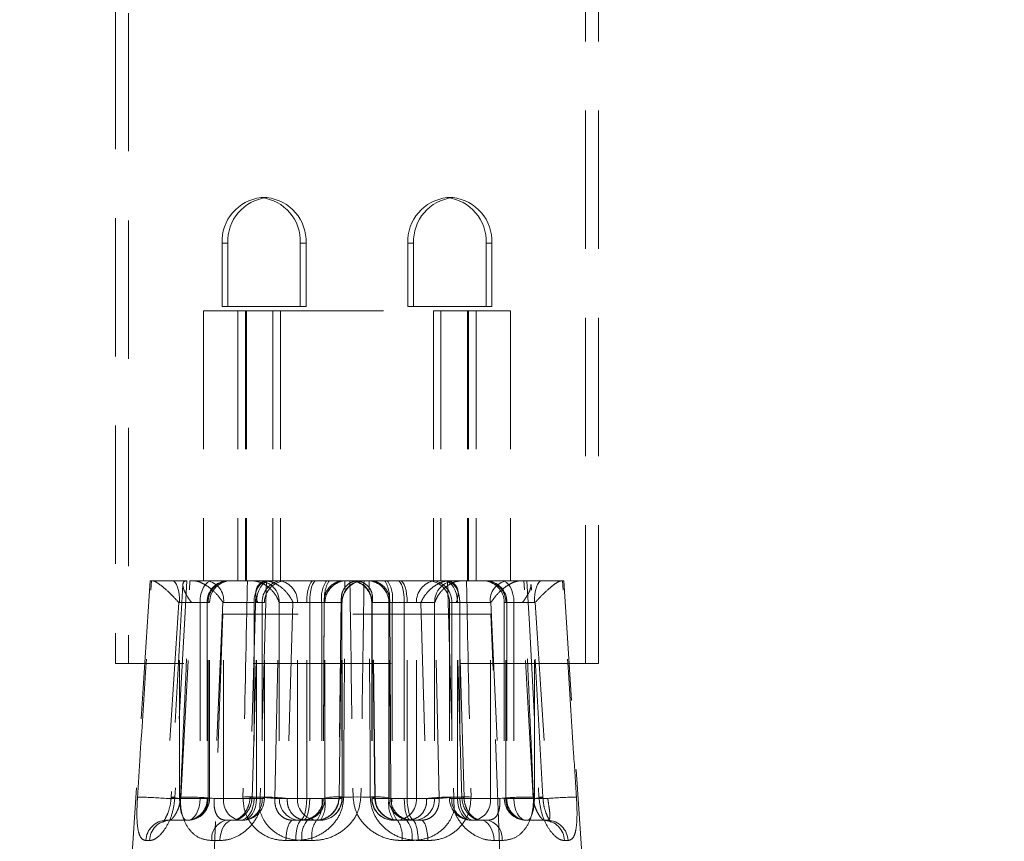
# Model space of a CAD drawing. Header units: millimetres. Extents: x 621 to 813, y 304 to 665.
# Tile 12 of 32: x 795.24 to 804.29, y 319.61 to 327.16. Entities that reach past the tile are written whole.
import ezdxf

# ---------------------------------------------------------------- set-up
doc = ezdxf.new("R2010")
doc.units = ezdxf.units.MM
doc.linetypes.add('HIDDEN', pattern=[1.905, 1.27, -0.635])

msp = doc.modelspace()

# ---------------------------------------------------------------- linework, layer by layer
at = {"color": 7, "linetype": 'HIDDEN', "lineweight": 18}
for p, q in [((796.1184, 329.1462), (796.1184, 321.2462)), ((796.2384, 329.1262), (796.2384, 321.2462)), ((800.4384, 321.2462), (800.4384, 329.1262)), ((800.5584, 321.2462), (800.5584, 329.1462)), ((797.5106, 325.5257), (797.4581, 325.5257)), ((799.1662, 325.5257), (799.2188, 325.5257)), ((797.0985, 325.1062), (797.0985, 324.5262)), ((797.0985, 325.1062), (797.151, 325.1062)), ((797.151, 325.1062), (797.151, 324.5262)), ((797.8177, 325.1062), (797.8177, 324.5262)), ((797.8702, 325.1062), (797.8177, 325.1062)), ((797.8702, 325.1062), (797.8702, 324.5262)), ((798.8066, 325.1062), (798.8066, 324.5262)), ((798.8066, 325.1062), (798.8592, 325.1062)), ((798.8592, 325.1062), (798.8592, 324.5262)), ((799.5258, 325.1062), (799.5258, 324.5262)), ((799.5784, 325.1062), (799.5258, 325.1062)), ((799.5784, 325.1062), (799.5784, 324.5262)), ((796.9277, 324.4862), (796.9277, 322.0062)), ((796.9277, 324.4862), (797.2423, 324.4862)), ((797.0985, 324.5262), (797.8177, 324.5262)), ((797.2423, 324.4862), (797.2423, 322.0062)), ((797.2423, 324.4862), (797.3124, 324.4862)), ((797.3124, 324.4862), (797.3124, 322.0062)), ((797.3124, 324.4862), (799.0404, 324.4862)), ((797.3218, 324.4862), (797.3218, 322.0062)), ((797.5664, 324.4862), (797.5664, 322.0062)), ((797.6365, 324.4862), (797.6365, 322.0062)), ((797.8177, 324.5262), (797.8702, 324.5262)), ((798.8066, 324.5262), (799.5258, 324.5262)), ((799.0404, 324.4862), (799.0404, 322.0062)), ((799.0404, 324.4862), (799.355, 324.4862)), ((799.1104, 324.4862), (799.1104, 322.0062)), ((799.355, 324.4862), (799.355, 322.0062)), ((799.355, 324.4862), (799.7492, 324.4862)), ((799.3644, 324.4862), (799.3644, 322.0062)), ((799.4345, 324.4862), (799.4345, 322.0062)), ((799.5258, 324.5262), (799.5784, 324.5262)), ((799.7492, 324.4862), (799.7492, 322.0062)), ((796.4384, 322.0062), (796.2384, 319.0062)), ((796.449, 322.0062), (796.4384, 322.0062)), ((796.449, 322.0062), (796.4588, 322.0062)), ((796.4588, 322.0062), (796.6427, 322.0062)), ((796.7661, 322.0062), (796.6427, 322.0062)), ((796.7744, 322.0062), (796.7757, 322.0062)), ((796.8032, 322.0062), (796.8335, 322.0062)), ((796.8335, 322.0062), (796.9612, 322.0062)), ((797.5218, 322.0062), (796.9612, 322.0062)), ((797.6296, 322.0052), (797.5069, 322.0052)), ((797.5218, 322.0062), (797.5407, 322.0062)), ((797.5407, 322.0062), (797.6843, 322.0062)), ((797.6843, 322.0062), (798.0596, 322.0062)), ((798.0596, 322.0062), (798.0837, 322.0062)), ((798.3508, 322.0062), (798.0837, 322.0062)), ((798.3587, 322.0062), (798.4034, 322.0062)), ((798.4509, 322.0062), (798.4034, 322.0062)), ((798.4509, 322.0062), (798.4532, 322.0062)), ((798.7134, 322.0062), (798.4544, 322.0062)), ((798.7134, 322.0062), (798.7369, 322.0062)), ((799.2411, 322.0062), (798.7369, 322.0062)), ((799.001, 322.006), (799.0472, 322.0052)), ((799.0472, 322.0052), (799.17, 322.0052)), ((799.2411, 322.0062), (799.3047, 322.0062)), ((799.3047, 322.0062), (799.3452, 322.0062)), ((800.2384, 322.0062), (799.3452, 322.0062)), ((800.4384, 319.0062), (800.2384, 322.0062)), ((796.7383, 321.9709), (796.6303, 320.0172)), ((800.0465, 320.0172), (799.9385, 321.9709)), ((797.4088, 321.8923), (797.3539, 320.012)), ((798.0369, 321.8201), (798.0284, 320.0071)), ((798.1947, 321.8437), (798.1709, 320.0087)), ((798.5059, 320.0087), (798.4821, 321.8434)), ((798.6485, 320.0071), (798.6399, 321.8201)), ((799.3229, 320.012), (799.268, 321.8923)), ((796.7004, 321.8062), (796.5842, 320.0062)), ((796.7078, 321.8062), (796.7004, 321.8062)), ((796.7078, 321.8062), (796.9611, 321.8062)), ((796.7078, 320.0062), (796.7078, 321.8062)), ((796.7182, 320.0062), (796.8177, 321.8062)), ((796.8177, 321.8062), (796.8958, 321.8062)), ((796.8958, 321.8062), (796.9839, 321.8062)), ((796.8958, 321.8062), (796.8958, 320.0062)), ((796.971, 321.8062), (796.9611, 321.8062)), ((796.9611, 321.8062), (796.9611, 320.0062)), ((796.971, 320.0062), (796.971, 321.8062)), ((796.984, 320.0062), (796.984, 321.8062)), ((797.107, 321.8062), (797.0264, 320.0062)), ((797.1121, 321.8062), (797.107, 321.8062)), ((797.1121, 321.8062), (797.3924, 321.8062)), ((797.1121, 320.0062), (797.1121, 321.8062)), ((797.374, 320.0062), (797.4266, 321.8062)), ((797.3924, 321.8062), (797.3924, 320.0062)), ((797.4144, 321.8062), (797.4878, 321.8062)), ((797.4144, 320.0062), (797.4144, 321.8062)), ((797.4266, 321.8062), (797.4678, 321.8062)), ((797.4678, 321.8062), (797.4678, 320.0062)), ((797.488, 320.0062), (797.488, 321.8062)), ((797.582, 320.0062), (797.6222, 321.8062)), ((797.6222, 321.8062), (797.6247, 321.8062)), ((797.8768, 321.8062), (797.6247, 321.8062)), ((797.6247, 321.8062), (797.6247, 320.0062)), ((797.7502, 321.8062), (797.6977, 320.0062)), ((797.7915, 321.8062), (797.7502, 321.8062)), ((797.7915, 320.0062), (797.7915, 321.8062)), ((797.7915, 321.8062), (798.0154, 321.8062)), ((797.8768, 321.8062), (797.904, 321.8062)), ((797.8768, 320.0062), (797.8768, 321.8062)), ((798.0441, 321.8062), (797.904, 321.8062)), ((797.904, 321.8062), (797.904, 320.0062)), ((798.0154, 321.8062), (798.0154, 320.0062)), ((798.0433, 321.8062), (798.0154, 321.8062)), ((798.0374, 321.8062), (798.0289, 320.0062)), ((798.0441, 321.8062), (798.0374, 321.8062)), ((798.0433, 321.8062), (798.2029, 321.8062)), ((798.0433, 320.0062), (798.0433, 321.8062)), ((798.0441, 320.0062), (798.0441, 321.8062)), ((798.0446, 320.0062), (798.0446, 321.8062)), ((798.1745, 320.0062), (798.1978, 321.8062)), ((798.1978, 321.8062), (798.1993, 321.8062)), ((798.1993, 321.8062), (798.1993, 320.0062)), ((798.2029, 320.0062), (798.2029, 321.8062)), ((798.6335, 321.8062), (798.4739, 321.8062)), ((798.4739, 321.8062), (798.4739, 320.0062)), ((798.4775, 321.8062), (798.4775, 320.0062)), ((798.479, 321.8062), (798.4775, 321.8062)), ((798.5023, 320.0062), (798.479, 321.8062)), ((798.6323, 321.8062), (798.6323, 320.0062)), ((798.6328, 321.8062), (798.6394, 321.8062)), ((798.6328, 321.8062), (798.7729, 321.8062)), ((798.6328, 320.0062), (798.6328, 321.8062)), ((798.6335, 320.0062), (798.6335, 321.8062)), ((798.6394, 321.8062), (798.648, 320.0062)), ((798.8854, 321.8062), (798.6614, 321.8062)), ((798.6614, 321.8062), (798.6614, 320.0062)), ((798.7729, 321.8062), (798.7729, 320.0062)), ((798.8, 321.8062), (798.7729, 321.8062)), ((798.8, 321.8062), (799.0521, 321.8062)), ((798.8, 320.0062), (798.8, 321.8062)), ((798.8854, 321.8062), (798.9266, 321.8062)), ((798.8854, 320.0062), (798.8854, 321.8062)), ((798.9266, 321.8062), (798.9792, 320.0062)), ((799.0547, 321.8062), (799.0521, 321.8062)), ((799.0521, 321.8062), (799.0521, 320.0062)), ((799.0948, 320.0062), (799.0547, 321.8062)), ((799.1888, 321.8062), (799.1888, 320.0062)), ((799.2625, 321.8062), (799.1891, 321.8062)), ((799.209, 321.8062), (799.209, 320.0062)), ((799.2503, 321.8062), (799.209, 321.8062)), ((799.3028, 320.0062), (799.2503, 321.8062)), ((799.2625, 321.8062), (799.2844, 321.8062)), ((799.2625, 320.0062), (799.2625, 321.8062)), ((799.5647, 321.8062), (799.2844, 321.8062)), ((799.2844, 321.8062), (799.2844, 320.0062)), ((799.5647, 321.8062), (799.5698, 321.8062)), ((799.5647, 320.0062), (799.5647, 321.8062)), ((799.5698, 321.8062), (799.6504, 320.0062)), ((799.6928, 321.8062), (799.6928, 320.0062)), ((799.781, 321.8062), (799.6929, 321.8062)), ((799.7058, 321.8062), (799.7157, 321.8062)), ((799.7058, 320.0062), (799.7058, 321.8062)), ((799.9691, 321.8062), (799.7157, 321.8062)), ((799.7157, 321.8062), (799.7157, 320.0062)), ((799.781, 321.8062), (799.781, 320.0062)), ((799.8591, 321.8062), (799.781, 321.8062)), ((799.9586, 320.0062), (799.8591, 321.8062)), ((799.9691, 321.8062), (799.9764, 321.8062)), ((799.9691, 320.0062), (799.9691, 321.8062)), ((799.9764, 321.8062), (800.0926, 320.0062)), ((797.1067, 321.6978), (797.0182, 319.2802)), ((797.799, 321.6978), (797.1067, 321.6978)), ((799.5702, 321.6978), (797.799, 321.6978)), ((799.6587, 319.2802), (799.5702, 321.6978)), ((800.5584, 321.2462), (796.1184, 321.2462)), ((796.5842, 320.0062), (796.7078, 320.0062)), ((796.7078, 320.0062), (796.9611, 320.0062)), ((796.8958, 320.0062), (796.7182, 320.0062)), ((796.8958, 320.0062), (796.9839, 320.0062)), ((796.9611, 320.0062), (796.971, 320.0062)), ((797.0264, 320.0062), (797.1121, 320.0062)), ((797.1121, 320.0062), (797.3924, 320.0062)), ((797.4678, 320.0062), (797.374, 320.0062)), ((797.3924, 320.0062), (797.4144, 320.0062)), ((797.4144, 320.0062), (797.4878, 320.0062)), ((797.6247, 320.0062), (797.582, 320.0062)), ((797.8768, 320.0062), (797.6247, 320.0062)), ((797.6977, 320.0062), (797.7915, 320.0062)), ((797.7915, 320.0062), (798.0154, 320.0062)), ((797.904, 320.0062), (797.8768, 320.0062)), ((798.0441, 320.0062), (797.904, 320.0062)), ((798.0154, 320.0062), (798.0433, 320.0062)), ((798.0289, 320.0062), (798.0284, 320.0071)), ((798.0289, 320.0062), (798.0441, 320.0062)), ((798.0433, 320.0062), (798.2029, 320.0062)), ((798.1993, 320.0062), (798.1745, 320.0062)), ((798.6335, 320.0062), (798.4739, 320.0062)), ((798.4775, 320.0062), (798.5023, 320.0062)), ((798.648, 320.0062), (798.6328, 320.0062)), ((798.6328, 320.0062), (798.7729, 320.0062)), ((798.648, 320.0062), (798.6485, 320.0071)), ((798.8854, 320.0062), (798.6614, 320.0062)), ((798.7729, 320.0062), (798.8, 320.0062)), ((798.8, 320.0062), (799.0521, 320.0062)), ((798.9792, 320.0062), (798.8854, 320.0062)), ((799.0521, 320.0062), (799.0948, 320.0062)), ((799.2625, 320.0062), (799.1891, 320.0062)), ((799.209, 320.0062), (799.3028, 320.0062)), ((799.2844, 320.0062), (799.2625, 320.0062)), ((799.5647, 320.0062), (799.2844, 320.0062)), ((799.6504, 320.0062), (799.5647, 320.0062)), ((799.781, 320.0062), (799.6929, 320.0062)), ((799.7157, 320.0062), (799.7058, 320.0062)), ((799.9691, 320.0062), (799.7157, 320.0062)), ((799.781, 320.0062), (799.9586, 320.0062)), ((800.0926, 320.0062), (799.9691, 320.0062)), ((796.5865, 319.8062), (796.6167, 319.8062)), ((796.6167, 319.8062), (796.784, 319.8062)), ((797.1339, 319.8062), (797.1997, 319.8062)), ((797.1997, 319.8062), (797.288, 319.8062)), ((797.7493, 319.8062), (797.8137, 319.8062)), ((797.8137, 319.8062), (797.8446, 319.8062)), ((797.8829, 319.8062), (797.9655, 319.8062)), ((797.9655, 319.8062), (798.0029, 319.8062)), ((798.6739, 319.8062), (798.7056, 319.8062)), ((798.7056, 319.8062), (798.7939, 319.8062)), ((798.8323, 319.8062), (798.8466, 319.8062)), ((798.8466, 319.8062), (798.9275, 319.8062)), ((799.3888, 319.8062), (799.4137, 319.8062)), ((799.4137, 319.8062), (799.543, 319.8062)), ((799.8928, 319.8062), (799.904, 319.8062)), ((799.904, 319.8062), (800.0903, 319.8062)), ((796.432, 319.6195), (796.3985, 319.6195)), ((797.0775, 319.6195), (797.0046, 319.6195)), ((797.6861, 319.6195), (797.7757, 319.6195)), ((797.9255, 319.6195), (797.834, 319.6195)), ((798.7513, 319.6195), (798.8428, 319.6195)), ((798.9907, 319.6195), (798.9011, 319.6195)), ((799.5994, 319.6195), (799.6722, 319.6195)), ((800.2449, 319.6195), (800.2783, 319.6195))]:
    msp.add_line(p, q, dxfattribs=at)
at = {"color": 7, "linetype": 'HIDDEN', "lineweight": 18, "flags": 128}
for points in [[(796.6427, 322.0062), (796.6554, 322.0023), (796.6676, 321.9909), (796.6789, 321.9725), (796.6887, 321.9476), (796.6968, 321.9173), (796.7028, 321.8827), (796.7065, 321.8452), (796.7078, 321.8062)], [(796.7757, 322.0062), (796.7536, 321.6071), (796.6658, 320.0195)], [(797.0076, 322.0062), (796.9858, 322.0023), (796.9648, 321.9909), (796.9455, 321.9725), (796.9286, 321.9476), (796.9147, 321.9173), (796.9043, 321.8827), (796.898, 321.8452), (796.8958, 321.8062)], [(797.5218, 322.0062), (797.4966, 322.0023), (797.4723, 321.9909), (797.4499, 321.9725), (797.4303, 321.9476), (797.4142, 321.9173), (797.4023, 321.8827), (797.3949, 321.8452), (797.3924, 321.8062)], [(797.5407, 322.0062), (797.5161, 322.0023), (797.4924, 321.9909), (797.4705, 321.9725), (797.4514, 321.9476), (797.4357, 321.9173), (797.424, 321.8827), (797.4168, 321.8452), (797.4144, 321.8062)], [(797.5069, 322.0052), (797.4952, 321.6073), (797.4489, 320.0194)], [(797.94, 322.0062), (797.9276, 322.0023), (797.9158, 321.9909), (797.9049, 321.9725), (797.8953, 321.9476), (797.8875, 321.9173), (797.8816, 321.8827), (797.878, 321.8452), (797.8768, 321.8062)], [(797.9634, 322.0062), (797.9518, 322.0023), (797.9407, 321.9909), (797.9304, 321.9725), (797.9214, 321.9476), (797.914, 321.9173), (797.9085, 321.8827), (797.9051, 321.8452), (797.904, 321.8062)], [(798.2164, 320.0195), (798.2183, 320.4186), (798.226, 322.0062)], [(798.4604, 320.0195), (798.4585, 320.4186), (798.4509, 322.0062)], [(798.7134, 322.0062), (798.725, 322.0023), (798.7362, 321.9909), (798.7464, 321.9725), (798.7555, 321.9476), (798.7628, 321.9173), (798.7683, 321.8827), (798.7717, 321.8452), (798.7729, 321.8062)], [(798.7369, 322.0062), (798.7492, 322.0023), (798.761, 321.9909), (798.7719, 321.9725), (798.7815, 321.9476), (798.7894, 321.9173), (798.7952, 321.8827), (798.7988, 321.8452), (798.8, 321.8062)], [(799.1361, 322.0062), (799.1608, 322.0023), (799.1845, 321.9909), (799.2063, 321.9725), (799.2255, 321.9476), (799.2412, 321.9173), (799.2528, 321.8827), (799.26, 321.8452), (799.2625, 321.8062)], [(799.155, 322.0062), (799.1803, 322.0023), (799.2045, 321.9909), (799.2269, 321.9725), (799.2465, 321.9476), (799.2626, 321.9173), (799.2745, 321.8827), (799.2819, 321.8452), (799.2844, 321.8062)], [(799.17, 322.0052), (799.1816, 321.6073), (799.2279, 320.0194)], [(799.6692, 322.0062), (799.691, 322.0023), (799.712, 321.9909), (799.7313, 321.9725), (799.7483, 321.9476), (799.7622, 321.9173), (799.7725, 321.8827), (799.7789, 321.8452), (799.781, 321.8062)], [(799.9011, 322.0062), (799.9232, 321.6071), (800.011, 320.0195)], [(800.0341, 322.0062), (800.0214, 322.0023), (800.0092, 321.9909), (799.998, 321.9725), (799.9881, 321.9476), (799.98, 321.9173), (799.974, 321.8827), (799.9703, 321.8452), (799.9691, 321.8062)], [(796.7182, 320.0062), (796.6879, 320.0088), (796.6631, 320.0113), (796.6448, 320.0136), (796.6338, 320.0156), (796.6303, 320.0173), (796.6347, 320.0185), (796.6467, 320.0192), (796.6658, 320.0195)], [(797.374, 320.0062), (797.3611, 320.0086), (797.3546, 320.0109), (797.3549, 320.0131), (797.3618, 320.0151), (797.3753, 320.0167), (797.3947, 320.018), (797.4195, 320.0189), (797.4489, 320.0194)], [(798.3744, 320.0195), (798.3302, 320.0198), (798.288, 320.0194), (798.2499, 320.0184), (798.2178, 320.0167), (798.1931, 320.0146), (798.1773, 320.012), (798.171, 320.0092), (798.1745, 320.0062)], [(798.3024, 320.0195), (798.3466, 320.0198), (798.3888, 320.0194), (798.4269, 320.0184), (798.4591, 320.0167), (798.4837, 320.0146), (798.4995, 320.012), (798.5059, 320.0092), (798.5023, 320.0062)], [(799.3028, 320.0062), (799.3158, 320.0086), (799.3222, 320.0109), (799.322, 320.0131), (799.315, 320.0151), (799.3016, 320.0167), (799.2821, 320.018), (799.2573, 320.0189), (799.2279, 320.0194)], [(799.9586, 320.0062), (799.989, 320.0088), (800.0137, 320.0113), (800.032, 320.0136), (800.0431, 320.0156), (800.0465, 320.0173), (800.0421, 320.0185), (800.0302, 320.0192), (800.011, 320.0195)], [(796.7078, 320.0062), (796.709, 319.9671), (796.7127, 319.9296), (796.7187, 319.8951), (796.7268, 319.8647), (796.7367, 319.8399), (796.7479, 319.8214), (796.7601, 319.81), (796.7728, 319.8062)], [(796.784, 319.8062), (796.8058, 319.81), (796.8268, 319.8214), (796.8461, 319.8399), (796.8631, 319.8647), (796.877, 319.8951), (796.8873, 319.9296), (796.8937, 319.9671), (796.8958, 320.0062)], [(797.3924, 320.0062), (797.39, 319.9671), (797.3826, 319.9296), (797.3706, 319.8951), (797.3546, 319.8647), (797.335, 319.8399), (797.3126, 319.8214), (797.2883, 319.81), (797.2631, 319.8062)], [(797.4144, 320.0062), (797.4119, 319.9671), (797.4048, 319.9296), (797.3931, 319.8951), (797.3774, 319.8647), (797.3582, 319.8399), (797.3364, 319.8214), (797.3127, 319.81), (797.288, 319.8062)], [(797.8768, 320.0062), (797.8756, 319.9671), (797.872, 319.9296), (797.8662, 319.8951), (797.8583, 319.8647), (797.8488, 319.8399), (797.8379, 319.8214), (797.826, 319.81), (797.8137, 319.8062)], [(797.904, 320.0062), (797.9028, 319.9671), (797.8995, 319.9296), (797.894, 319.8951), (797.8866, 319.8647), (797.8776, 319.8399), (797.8673, 319.8214), (797.8562, 319.81), (797.8446, 319.8062)], [(798.7729, 320.0062), (798.774, 319.9671), (798.7774, 319.9296), (798.7829, 319.8951), (798.7903, 319.8647), (798.7993, 319.8399), (798.8095, 319.8214), (798.8207, 319.81), (798.8323, 319.8062)], [(798.8, 320.0062), (798.8012, 319.9671), (798.8048, 319.9296), (798.8106, 319.8951), (798.8185, 319.8647), (798.828, 319.8399), (798.839, 319.8214), (798.8508, 319.81), (798.8631, 319.8062)], [(799.2625, 320.0062), (799.2649, 319.9671), (799.2721, 319.9296), (799.2838, 319.8951), (799.2995, 319.8647), (799.3186, 319.8399), (799.3405, 319.8214), (799.3642, 319.81), (799.3888, 319.8062)], [(799.2844, 320.0062), (799.2869, 319.9671), (799.2942, 319.9296), (799.3062, 319.8951), (799.3223, 319.8647), (799.3419, 319.8399), (799.3642, 319.8214), (799.3885, 319.81), (799.4137, 319.8062)], [(799.8928, 319.8062), (799.871, 319.81), (799.85, 319.8214), (799.8307, 319.8399), (799.8138, 319.8647), (799.7999, 319.8951), (799.7895, 319.9296), (799.7832, 319.9671), (799.781, 320.0062)], [(799.9691, 320.0062), (799.9678, 319.9671), (799.9641, 319.9296), (799.9581, 319.8951), (799.95, 319.8647), (799.9402, 319.8399), (799.9289, 319.8214), (799.9167, 319.81), (799.904, 319.8062)], [(797.1997, 319.8062), (797.1768, 319.8026), (797.1547, 319.7922), (797.1342, 319.7752), (797.116, 319.7522), (797.1007, 319.7241), (797.089, 319.6918), (797.0811, 319.6565), (797.0775, 319.6195)], [(797.7493, 319.8062), (797.7375, 319.8026), (797.726, 319.7922), (797.7154, 319.7752), (797.706, 319.7522), (797.6981, 319.7241), (797.692, 319.6918), (797.688, 319.6565), (797.6861, 319.6195)], [(797.8303, 319.8062), (797.82, 319.8026), (797.8102, 319.7922), (797.801, 319.7752), (797.7929, 319.7522), (797.7861, 319.7241), (797.7809, 319.6918), (797.7774, 319.6565), (797.7757, 319.6195)], [(798.8466, 319.8062), (798.8568, 319.8026), (798.8666, 319.7922), (798.8758, 319.7752), (798.8839, 319.7522), (798.8907, 319.7241), (798.896, 319.6918), (798.8995, 319.6565), (798.9011, 319.6195)], [(798.9275, 319.8062), (798.9394, 319.8026), (798.9508, 319.7922), (798.9614, 319.7752), (798.9708, 319.7522), (798.9787, 319.7241), (798.9848, 319.6918), (798.9888, 319.6565), (798.9907, 319.6195)], [(799.4772, 319.8062), (799.5001, 319.8026), (799.5221, 319.7922), (799.5427, 319.7752), (799.5608, 319.7522), (799.5761, 319.7241), (799.5878, 319.6918), (799.5957, 319.6565), (799.5994, 319.6195)]]:
    msp.add_lwpolyline(points, dxfattribs=at)
at = {"color": 7, "linetype": 'Continuous', "lineweight": 25}
for start, end in [(100.58418, 244.32071), (0, 79.41582)]:
    msp.add_arc((798.3384, 317.5506), 15, start, end, dxfattribs=at)
at = {"color": 7, "linetype": 'HIDDEN', "lineweight": 18}
for centre, radius, start, end in [((798.3384, 317.5506), 14.6, 94.3209, 247.80826), ((798.3384, 317.5506), 14.6, 0, 85.6791), ((797.501, 325.125), 0.403, 96.11327, 182.68146), ((797.5535, 325.125), 0.403, 96.11327, 182.68146), ((797.4152, 325.125), 0.403, 357.31854, 83.88673), ((797.4677, 325.125), 0.403, 357.31854, 83.88673), ((799.2091, 325.125), 0.403, 96.11327, 182.68146), ((799.2617, 325.125), 0.403, 96.11327, 182.68146), ((799.1233, 325.125), 0.403, 357.31854, 83.88673), ((799.1758, 325.125), 0.403, 357.31854, 83.88673), ((797.1555, 321.8118), 0.1944, 91.77181, 181.66847), ((796.9327, 321.8277), 0.1807, 353.16499, 80.92864), ((797.1647, 321.8125), 0.1938, 91.99022, 181.86071), ((797.184, 321.8062), 0.2, 90, 180), ((797.43, 321.8115), 0.1947, 358.42689, 88.33537), ((797.6609, 321.8145), 0.1932, 99.29916, 182.46513), ((797.688, 321.8062), 0.2, 90, 180), ((797.5984, 321.8145), 0.1932, 357.53487, 80.70084), ((798.275, 321.8537), 0.2639, 144.70995, 190.38437), ((798.3214, 321.8541), 0.2822, 147.39784, 189.78677), ((798.2438, 321.8064), 0.1997, 90.07233, 180.07215), ((798.2446, 321.8062), 0.2, 90, 180), ((798.3975, 321.808), 0.1982, 90.53135, 180.52167), ((798.4029, 321.8062), 0.2, 90, 180), ((798.2739, 321.8062), 0.2, 0, 90), ((798.2793, 321.808), 0.1982, 359.47833, 89.46865), ((798.4323, 321.8062), 0.2, 0, 90), ((798.433, 321.8064), 0.1997, 359.92785, 89.92767), ((798.3555, 321.8541), 0.2822, 350.21323, 32.60216), ((798.4019, 321.8537), 0.2639, 349.61563, 35.29005), ((799.0784, 321.8145), 0.1932, 99.29916, 182.46513), ((798.9888, 321.8062), 0.2, 0, 90), ((799.016, 321.8145), 0.1932, 357.53487, 80.70084), ((799.2468, 321.8115), 0.1947, 91.66463, 181.57311), ((799.4928, 321.8062), 0.2, 0, 90), ((799.5121, 321.8125), 0.1938, 358.13929, 88.00978), ((799.5214, 321.8118), 0.1944, 358.33153, 88.22819), ((799.7442, 321.8277), 0.1807, 99.07136, 186.83501), ((796.2515, 316.0343), 3.9858, 85.21139, 88.9989), ((796.741, 316.9745), 3.0451, 84.62184, 90.46723), ((797.3462, 318.0421), 1.9782, 83.1547, 91.62683), ((797.4551, 317.792), 2.2274, 83.74816, 90.15975), ((798.1659, 319.3516), 0.6698, 85.67685, 101.8485), ((798.5109, 319.3516), 0.6698, 78.15153, 94.32313), ((799.2217, 317.792), 2.2274, 89.84025, 96.25184), ((799.3306, 318.0421), 1.9782, 88.37317, 96.8453), ((799.9358, 316.9745), 3.0451, 89.53277, 95.37816), ((800.4253, 316.0343), 3.9858, 91.0011, 94.78861), ((796.7668, 320.0005), 0.1944, 271.77181, 1.66847), ((796.7773, 319.9999), 0.1938, 271.99022, 1.86071), ((796.784, 320.0062), 0.2, 270, 0), ((797.2916, 319.9847), 0.1807, 173.16499, 260.92864), ((797.2773, 319.9966), 0.1907, 273.20578, 2.88177), ((797.288, 320.0062), 0.2, 270, 0), ((797.8194, 320.0008), 0.1947, 178.42689, 268.33537), ((797.9819, 319.9966), 0.1907, 177.11823, 266.79422), ((797.8443, 320.0059), 0.1997, 270.07233, 0.07215), ((797.8446, 320.0062), 0.2, 270, 0), ((797.7559, 319.9586), 0.2639, 324.70995, 10.38437), ((798.0011, 320.0044), 0.1982, 270.53135, 0.52167), ((797.7652, 319.9582), 0.2822, 327.39784, 9.78677), ((798.0029, 320.0062), 0.2, 270, 0), ((798.6739, 320.0062), 0.2, 180, 270), ((798.6757, 320.0044), 0.1982, 179.47833, 269.46865), ((798.9116, 319.9582), 0.2822, 170.21323, 212.60216), ((798.8323, 320.0062), 0.2, 180, 270), ((798.8325, 320.0059), 0.1997, 179.92785, 269.92767), ((798.9209, 319.9586), 0.2639, 169.61563, 215.29005), ((798.6949, 319.9966), 0.1907, 273.20578, 2.88177), ((798.8575, 320.0008), 0.1947, 271.66463, 1.57311), ((799.3888, 320.0062), 0.2, 180, 270), ((799.3995, 319.9966), 0.1907, 177.11823, 266.79422), ((799.3852, 319.9847), 0.1807, 279.07136, 6.83501), ((799.8928, 320.0062), 0.2, 180, 270), ((799.8996, 319.9999), 0.1938, 178.13929, 268.00978), ((799.9101, 320.0005), 0.1944, 178.33153, 268.22819), ((796.5919, 319.6127), 0.1936, 91.60929, 177.99007), ((796.6237, 319.6144), 0.1919, 92.09847, 178.4979), ((797.1747, 319.6398), 0.1713, 103.78629, 186.81783), ((798.0577, 319.6606), 0.2275, 140.2267, 190.42928), ((798.1836, 319.6618), 0.2615, 146.49084, 189.31363), ((798.4933, 319.6618), 0.2615, 350.68637, 33.50916), ((798.6191, 319.6606), 0.2275, 349.57072, 39.7733), ((799.5021, 319.6398), 0.1713, 353.18217, 76.21371), ((800.0531, 319.6144), 0.1919, 1.5021, 87.90153), ((800.0849, 319.6127), 0.1936, 2.00993, 88.39071)]:
    msp.add_arc(centre, radius, start, end, dxfattribs=at)
for points, knots in [([(796.3212, 320.0195), (796.3297, 320.1525), (796.3723, 320.8147), (796.4149, 321.477), (796.449, 322.0062)], [0, 0, 0, 0, 0.200867, 1, 1, 1, 1]), ([(796.4588, 322.0062), (796.466, 322.0047), (796.4804, 322.0017), (796.5189, 321.9778), (796.5731, 321.9351), (796.6375, 321.8746), (796.6809, 321.8283), (796.7002, 321.8065), (796.7004, 321.8062)], [0, 0, 0, 0, 0.145707, 0.290796, 0.490773, 0.759979, 0.996603, 1, 1, 1, 1]), ([(796.7162, 320.0195), (796.722, 320.1525), (796.751, 320.8147), (796.78, 321.477), (796.8032, 322.0062)], [0, 0, 0, 0, 0.200867, 1, 1, 1, 1]), ([(796.8177, 321.8062), (796.8175, 321.8065), (796.8006, 321.8283), (796.7689, 321.8746), (796.7408, 321.9352), (796.7361, 321.9778), (796.7474, 322.0017), (796.7654, 322.0047), (796.7744, 322.0062)], [0, 0, 0, 0, 0.003395, 0.240295, 0.509593, 0.709489, 0.854435, 1, 1, 1, 1]), ([(797.107, 321.8062), (797.1068, 321.8065), (797.0935, 321.8283), (797.0593, 321.8746), (796.9968, 321.9351), (796.9323, 321.9778), (796.8774, 322.0017), (796.8482, 322.0047), (796.8335, 322.0062)], [0, 0, 0, 0, 0.003397, 0.240021, 0.509227, 0.709204, 0.854293, 1, 1, 1, 1]), ([(797.3316, 322.0062), (797.3288, 321.8731), (797.315, 321.2109), (797.3011, 320.5487), (797.2901, 320.0195)], [0, 0, 0, 0, 0.200867, 1, 1, 1, 1]), ([(797.6222, 321.8062), (797.6221, 321.8065), (797.6154, 321.8283), (797.594, 321.8746), (797.5437, 321.9351), (797.4827, 321.9778), (797.425, 322.0017), (797.3897, 322.0047), (797.3721, 322.0062)], [0, 0, 0, 0, 0.003397, 0.240021, 0.509227, 0.709204, 0.854293, 1, 1, 1, 1]), ([(797.5069, 322.0052), (797.4974, 322.0034), (797.4732, 321.999), (797.4391, 321.9779), (797.411, 321.9352), (797.4054, 321.8747), (797.4175, 321.8283), (797.4264, 321.8065), (797.4266, 321.8062)], [0, 0, 0, 0, 0.097566, 0.250655, 0.46178, 0.746206, 0.996414, 1, 1, 1, 1]), ([(797.7502, 321.8062), (797.7501, 321.8065), (797.7411, 321.8283), (797.7152, 321.8747), (797.6601, 321.9352), (797.597, 321.9779), (797.5456, 321.999), (797.5177, 322.0034), (797.5069, 322.0052)], [0, 0, 0, 0, 0.003586, 0.253794, 0.53822, 0.749345, 0.902434, 1, 1, 1, 1]), ([(797.6843, 322.0062), (797.6841, 322.0062), (797.6659, 322.0062), (797.6476, 322.0057), (797.6296, 322.0052)], [0, 0, 0, 0, 0.0131479, 1, 1, 1, 1]), ([(798.2236, 322.0062), (798.2056, 322.0047), (798.1696, 322.0017), (798.118, 321.9778), (798.0702, 321.9352), (798.0405, 321.8746), (798.036, 321.8283), (798.0374, 321.8065), (798.0374, 321.8062)], [0, 0, 0, 0, 0.145565, 0.290511, 0.490407, 0.759705, 0.996605, 1, 1, 1, 1]), ([(798.3587, 322.0062), (798.3411, 322.0047), (798.306, 322.0017), (798.2579, 321.9778), (798.2156, 321.9351), (798.1932, 321.8746), (798.1939, 321.8283), (798.1978, 321.8065), (798.1978, 321.8062)], [0, 0, 0, 0, 0.145707, 0.290796, 0.490773, 0.759979, 0.996603, 1, 1, 1, 1]), ([(798.2734, 322.0062), (798.2753, 321.8731), (798.2851, 321.2109), (798.2948, 320.5487), (798.3024, 320.0195)], [0, 0, 0, 0, 0.200867, 1, 1, 1, 1]), ([(798.3181, 322.0062), (798.3357, 322.0047), (798.3708, 322.0017), (798.419, 321.9778), (798.4612, 321.9351), (798.4836, 321.8746), (798.4829, 321.8283), (798.4791, 321.8065), (798.479, 321.8062)], [0, 0, 0, 0, 0.145707, 0.290796, 0.490773, 0.759979, 0.996603, 1, 1, 1, 1]), ([(798.4034, 322.0062), (798.4015, 321.8731), (798.3917, 321.2109), (798.3821, 320.5487), (798.3744, 320.0195)], [0, 0, 0, 0, 0.200867, 1, 1, 1, 1]), ([(798.4532, 322.0062), (798.4713, 322.0047), (798.5073, 322.0017), (798.5589, 321.9778), (798.6067, 321.9352), (798.6363, 321.8746), (798.6409, 321.8283), (798.6395, 321.8065), (798.6394, 321.8062)], [0, 0, 0, 0, 0.145565, 0.290511, 0.490407, 0.759705, 0.996605, 1, 1, 1, 1]), ([(798.9266, 321.8062), (798.9267, 321.8065), (798.9357, 321.8283), (798.9616, 321.8747), (799.0167, 321.9352), (799.0799, 321.9779), (799.1312, 321.999), (799.1591, 322.0034), (799.17, 322.0052)], [0, 0, 0, 0, 0.003586, 0.253794, 0.53822, 0.749345, 0.902434, 1, 1, 1, 1]), ([(799.0547, 321.8062), (799.0547, 321.8065), (799.0614, 321.8283), (799.0828, 321.8746), (799.1332, 321.9351), (799.1942, 321.9778), (799.2519, 322.0017), (799.2871, 322.0047), (799.3047, 322.0062)], [0, 0, 0, 0, 0.003397, 0.240021, 0.509227, 0.709204, 0.854293, 1, 1, 1, 1]), ([(799.17, 322.0052), (799.1794, 322.0034), (799.2037, 321.999), (799.2377, 321.9779), (799.2659, 321.9352), (799.2714, 321.8747), (799.2593, 321.8283), (799.2504, 321.8065), (799.2503, 321.8062)], [0, 0, 0, 0, 0.0975661, 0.2506546, 0.4617804, 0.7462064, 0.9964138, 1, 1, 1, 1]), ([(799.3452, 322.0062), (799.348, 321.8731), (799.3618, 321.2109), (799.3757, 320.5487), (799.3868, 320.0195)], [0, 0, 0, 0, 0.200867, 1, 1, 1, 1]), ([(799.5698, 321.8062), (799.57, 321.8065), (799.5834, 321.8283), (799.6175, 321.8746), (799.6801, 321.9351), (799.7445, 321.9778), (799.7994, 322.0017), (799.8286, 322.0047), (799.8433, 322.0062)], [0, 0, 0, 0, 0.003397, 0.240021, 0.509227, 0.709204, 0.854293, 1, 1, 1, 1]), ([(799.9606, 320.0195), (799.9548, 320.1525), (799.9258, 320.8147), (799.8968, 321.477), (799.8736, 322.0062)], [0, 0, 0, 0, 0.200867, 1, 1, 1, 1]), ([(800.2181, 322.0062), (800.2108, 322.0047), (800.1964, 322.0017), (800.1579, 321.9778), (800.1038, 321.9351), (800.0394, 321.8746), (799.9959, 321.8283), (799.9767, 321.8065), (799.9764, 321.8062)], [0, 0, 0, 0, 0.145707, 0.290796, 0.490773, 0.759979, 0.996603, 1, 1, 1, 1]), ([(800.3557, 320.0195), (800.3471, 320.1525), (800.3046, 320.8147), (800.2619, 321.477), (800.2278, 322.0062)], [0, 0, 0, 0, 0.200867, 1, 1, 1, 1]), ([(799.8591, 321.8062), (799.8594, 321.8065), (799.8763, 321.8283), (799.9074, 321.8743), (799.9362, 321.9328), (799.9366, 321.9605), (799.9368, 321.9708)], [0, 0, 0, 0, 0.005084, 0.359789, 0.763004, 1, 1, 1, 1]), ([(796.3212, 320.0195), (796.3194, 319.9871), (796.3151, 319.9082), (796.3157, 319.7938), (796.3278, 319.6965), (796.3537, 319.6319), (796.3835, 319.6236), (796.3985, 319.6195)], [0, 0, 0, 0, 0.146449, 0.356811, 0.568465, 0.78218, 1, 1, 1, 1]), ([(796.432, 319.6195), (796.4455, 319.6215), (796.478, 319.6264), (796.5378, 319.6737), (796.5999, 319.7628), (796.6496, 319.8829), (796.6604, 319.9743), (796.6658, 320.0195)], [0, 0, 0, 0, 0.155231, 0.372225, 0.587048, 0.795888, 1, 1, 1, 1]), ([(796.6298, 320.017), (796.6297, 320.0134), (796.6294, 319.9819), (796.6175, 319.921), (796.594, 319.8515), (796.5687, 319.8069), (796.5532, 319.788), (796.5503, 319.7874), (796.5705, 319.7982), (796.5982, 319.8104), (796.6157, 319.806), (796.616, 319.806)], [0, 0, 0, 0, 0.021587, 0.188329, 0.358661, 0.506515, 0.628952, 0.736089, 0.851368, 0.997407, 1, 1, 1, 1]), ([(796.7162, 320.0195), (796.7164, 319.9871), (796.7168, 319.9082), (796.7483, 319.7938), (796.8105, 319.6965), (796.8971, 319.6319), (796.9686, 319.6236), (797.0046, 319.6195)], [0, 0, 0, 0, 0.146449, 0.356811, 0.568465, 0.78218, 1, 1, 1, 1]), ([(797.3533, 320.0119), (797.3534, 320.0091), (797.3544, 319.9833), (797.3413, 319.933), (797.3092, 319.8721), (797.2655, 319.8287), (797.2228, 319.8075), (797.207, 319.8069), (797.1991, 319.8066)], [0, 0, 0, 0, 0.022728, 0.213403, 0.406114, 0.600262, 0.79956, 1, 1, 1, 1]), ([(797.6861, 319.6195), (797.6556, 319.6214), (797.5783, 319.6262), (797.4649, 319.6736), (797.3658, 319.7639), (797.3004, 319.8833), (797.2935, 319.9744), (797.2901, 320.0195)], [0, 0, 0, 0, 0.145641, 0.370362, 0.588919, 0.796781, 1, 1, 1, 1]), ([(797.4489, 320.0194), (797.4484, 320.0036), (797.4471, 319.9625), (797.4455, 319.9209), (797.4448, 319.8951), (797.4448, 319.8946)], [0, 0, 0, 0, 0.380102, 0.986802, 1, 1, 1, 1]), ([(798.2164, 320.0195), (798.2133, 319.9849), (798.2061, 319.9054), (798.1458, 319.7914), (798.0449, 319.6952), (797.9158, 319.6314), (797.8227, 319.6235), (797.7757, 319.6195)], [0, 0, 0, 0, 0.156581, 0.359907, 0.566416, 0.781283, 1, 1, 1, 1]), ([(797.9255, 319.6195), (797.9572, 319.6214), (798.038, 319.6262), (798.1625, 319.6736), (798.2769, 319.7639), (798.3569, 319.8833), (798.3686, 319.9744), (798.3744, 320.0195)], [0, 0, 0, 0, 0.145641, 0.370362, 0.588919, 0.796781, 1, 1, 1, 1]), ([(798.1703, 320.0087), (798.1704, 320.0066), (798.1722, 319.9804), (798.1567, 319.9288), (798.1154, 319.8669), (798.0567, 319.8255), (798.0036, 319.8062), (797.9749, 319.8082), (797.9658, 319.8088)], [0, 0, 0, 0, 0.020102, 0.246615, 0.487965, 0.704609, 0.907302, 1, 1, 1, 1]), ([(798.7513, 319.6195), (798.7196, 319.6214), (798.6389, 319.6262), (798.5144, 319.6736), (798.3999, 319.7639), (798.3199, 319.8833), (798.3082, 319.9744), (798.3024, 320.0195)], [0, 0, 0, 0, 0.145641, 0.370362, 0.588919, 0.796781, 1, 1, 1, 1]), ([(798.4604, 320.0195), (798.4636, 319.9849), (798.4707, 319.9054), (798.5311, 319.7914), (798.6319, 319.6952), (798.761, 319.6314), (798.8541, 319.6235), (798.9011, 319.6195)], [0, 0, 0, 0, 0.156581, 0.359907, 0.566416, 0.781283, 1, 1, 1, 1]), ([(798.7049, 319.8085), (798.6919, 319.8089), (798.6573, 319.8098), (798.6006, 319.8362), (798.5475, 319.8839), (798.5121, 319.9445), (798.5091, 319.989), (798.5077, 320.0091)], [0, 0, 0, 0, 0.1333228, 0.3527817, 0.5746601, 0.8085854, 1, 1, 1, 1]), ([(798.9907, 319.6195), (799.0212, 319.6214), (799.0986, 319.6262), (799.2119, 319.6736), (799.311, 319.7639), (799.3764, 319.8833), (799.3833, 319.9744), (799.3868, 320.0195)], [0, 0, 0, 0, 0.1456411, 0.3703618, 0.5889186, 0.7967807, 1, 1, 1, 1]), ([(799.2279, 320.0194), (799.2284, 320.0036), (799.2297, 319.9625), (799.2313, 319.9209), (799.2321, 319.8951), (799.2321, 319.8946)], [0, 0, 0, 0, 0.380102, 0.986802, 1, 1, 1, 1]), ([(799.4749, 319.8074), (799.4664, 319.8078), (799.4501, 319.8085), (799.4055, 319.8332), (799.3629, 319.8788), (799.3321, 319.9413), (799.321, 320.001), (799.3237, 320.0359), (799.3246, 320.0482)], [0, 0, 0, 0, 0.193956, 0.372719, 0.556398, 0.731544, 0.905848, 1, 1, 1, 1]), ([(799.9606, 320.0195), (799.9604, 319.9871), (799.96, 319.9082), (799.9285, 319.7938), (799.8664, 319.6965), (799.7797, 319.6319), (799.7083, 319.6236), (799.6722, 319.6195)], [0, 0, 0, 0, 0.146449, 0.356811, 0.568465, 0.78218, 1, 1, 1, 1]), ([(800.2449, 319.6195), (800.2313, 319.6215), (800.1988, 319.6264), (800.1391, 319.6737), (800.0769, 319.7628), (800.0273, 319.8829), (800.0164, 319.9743), (800.011, 320.0195)], [0, 0, 0, 0, 0.155231, 0.372225, 0.587048, 0.795888, 1, 1, 1, 1]), ([(800.0649, 319.8024), (800.0762, 319.8026), (800.1021, 319.8032), (800.1242, 319.7886), (800.1256, 319.7867), (800.1145, 319.7985), (800.0943, 319.8295), (800.0713, 319.8821), (800.0523, 319.9487), (800.0493, 319.9965), (800.0479, 320.0174)], [0, 0, 0, 0, 0.095933, 0.222075, 0.335778, 0.440712, 0.566758, 0.713775, 0.875326, 1, 1, 1, 1]), ([(800.3557, 320.0195), (800.3574, 319.9871), (800.3617, 319.9082), (800.3611, 319.7938), (800.349, 319.6965), (800.3231, 319.6319), (800.2934, 319.6236), (800.2783, 319.6195)], [0, 0, 0, 0, 0.1464486, 0.3568111, 0.5684645, 0.7821801, 1, 1, 1, 1]), ([(796.7182, 320.0062), (796.7144, 319.9837), (796.7069, 319.9388), (796.6814, 319.8789), (796.6527, 319.8335), (796.6292, 319.8095), (796.6204, 319.8072), (796.6167, 319.8062)], [0, 0, 0, 0, 0.2135953, 0.4265857, 0.637701, 0.8473035, 1, 1, 1, 1]), ([(797.1339, 319.8062), (797.1178, 319.8083), (797.0853, 319.8126), (797.0517, 319.8457), (797.0311, 319.8942), (797.0234, 319.9506), (797.0256, 319.99), (797.0264, 320.0062)], [0, 0, 0, 0, 0.204551, 0.412276, 0.627229, 0.846758, 1, 1, 1, 1]), ([(797.374, 320.0062), (797.3707, 319.9837), (797.364, 319.9388), (797.3298, 319.8789), (797.284, 319.8335), (797.2371, 319.8095), (797.2108, 319.8072), (797.1997, 319.8062)], [0, 0, 0, 0, 0.2135953, 0.4265857, 0.637701, 0.8473035, 1, 1, 1, 1]), ([(797.582, 320.0062), (797.5828, 319.9837), (797.5844, 319.9383), (797.6097, 319.8793), (797.6504, 319.8342), (797.7001, 319.8096), (797.7356, 319.8071), (797.7493, 319.8062)], [0, 0, 0, 0, 0.212767, 0.42864, 0.648097, 0.863598, 1, 1, 1, 1]), ([(797.8829, 319.8062), (797.8602, 319.8081), (797.8155, 319.8119), (797.7584, 319.8445), (797.7186, 319.8932), (797.6982, 319.9497), (797.6978, 319.9889), (797.6977, 320.0062)], [0, 0, 0, 0, 0.214063, 0.42187, 0.626779, 0.835887, 1, 1, 1, 1]), ([(797.8303, 319.8062), (797.8511, 319.8081), (797.8922, 319.8119), (797.9516, 319.8445), (797.9971, 319.8932), (798.024, 319.9497), (798.0274, 319.9889), (798.0289, 320.0062)], [0, 0, 0, 0, 0.214063, 0.42187, 0.626779, 0.835887, 1, 1, 1, 1]), ([(798.1745, 320.0062), (798.1715, 319.9837), (798.1655, 319.9383), (798.1281, 319.8793), (798.0752, 319.8342), (798.0171, 319.8096), (797.9799, 319.8071), (797.9655, 319.8062)], [0, 0, 0, 0, 0.212767, 0.42864, 0.648097, 0.863598, 1, 1, 1, 1]), ([(798.5023, 320.0062), (798.5053, 319.9837), (798.5113, 319.9383), (798.5487, 319.8793), (798.6016, 319.8342), (798.6598, 319.8096), (798.6969, 319.8071), (798.7113, 319.8062)], [0, 0, 0, 0, 0.212767, 0.42864, 0.648097, 0.863598, 1, 1, 1, 1]), ([(798.8466, 319.8062), (798.8257, 319.8081), (798.7846, 319.8119), (798.7253, 319.8445), (798.6797, 319.8932), (798.6528, 319.9497), (798.6494, 319.9889), (798.648, 320.0062)], [0, 0, 0, 0, 0.214063, 0.42187, 0.626779, 0.835887, 1, 1, 1, 1]), ([(798.7939, 319.8062), (798.8166, 319.8081), (798.8614, 319.8119), (798.9184, 319.8445), (798.9582, 319.8932), (798.9787, 319.9497), (798.979, 319.9889), (798.9792, 320.0062)], [0, 0, 0, 0, 0.214063, 0.42187, 0.626779, 0.835887, 1, 1, 1, 1]), ([(799.0948, 320.0062), (799.094, 319.9837), (799.0924, 319.9383), (799.0671, 319.8793), (799.0264, 319.8342), (798.9767, 319.8096), (798.9413, 319.8071), (798.9275, 319.8062)], [0, 0, 0, 0, 0.212767, 0.42864, 0.648097, 0.863598, 1, 1, 1, 1]), ([(799.3028, 320.0062), (799.3062, 319.9837), (799.3128, 319.9388), (799.347, 319.8789), (799.3929, 319.8335), (799.4397, 319.8095), (799.4661, 319.8072), (799.4772, 319.8062)], [0, 0, 0, 0, 0.213595, 0.426586, 0.637701, 0.847303, 1, 1, 1, 1]), ([(799.543, 319.8062), (799.5591, 319.8083), (799.5916, 319.8126), (799.6251, 319.8457), (799.6457, 319.8942), (799.6534, 319.9506), (799.6513, 319.99), (799.6504, 320.0062)], [0, 0, 0, 0, 0.2045505, 0.4122756, 0.627229, 0.8467579, 1, 1, 1, 1]), ([(799.9586, 320.0062), (799.9624, 319.9837), (799.97, 319.9388), (799.9955, 319.8789), (800.0241, 319.8335), (800.0476, 319.8095), (800.0564, 319.8072), (800.0601, 319.8062)], [0, 0, 0, 0, 0.213595, 0.426586, 0.637701, 0.847303, 1, 1, 1, 1]), ([(800.0903, 319.8062), (800.0968, 319.8083), (800.1098, 319.8126), (800.1134, 319.8457), (800.1088, 319.8942), (800.1001, 319.9506), (800.0948, 319.99), (800.0926, 320.0062)], [0, 0, 0, 0, 0.204551, 0.412276, 0.627229, 0.846758, 1, 1, 1, 1]), ([(797.4448, 319.8946), (797.4438, 319.892), (797.4272, 319.8464), (797.378, 319.7627), (797.2769, 319.6737), (797.171, 319.6264), (797.105, 319.6215), (797.0775, 319.6195)], [0, 0, 0, 0, 0.015226, 0.273629, 0.539436, 0.807929, 1, 1, 1, 1]), ([(797.834, 319.6195), (797.7873, 319.6234), (797.6946, 319.6313), (797.575, 319.6954), (797.4875, 319.7854), (797.458, 319.8608), (797.4448, 319.8946)], [0, 0, 0, 0, 0.270668, 0.536572, 0.792132, 1, 1, 1, 1]), ([(798.8428, 319.6195), (798.8895, 319.6234), (798.9822, 319.6313), (799.1018, 319.6954), (799.1894, 319.7854), (799.2189, 319.8608), (799.2321, 319.8946)], [0, 0, 0, 0, 0.270668, 0.536572, 0.792132, 1, 1, 1, 1]), ([(799.2321, 319.8946), (799.233, 319.892), (799.2496, 319.8464), (799.2988, 319.7627), (799.3999, 319.6737), (799.5059, 319.6264), (799.5718, 319.6215), (799.5994, 319.6195)], [0, 0, 0, 0, 0.015226, 0.273629, 0.539436, 0.807929, 1, 1, 1, 1])]:
    msp.add_open_spline(points, degree=3, knots=knots, dxfattribs=at)

doc.saveas('drawing.dxf')
